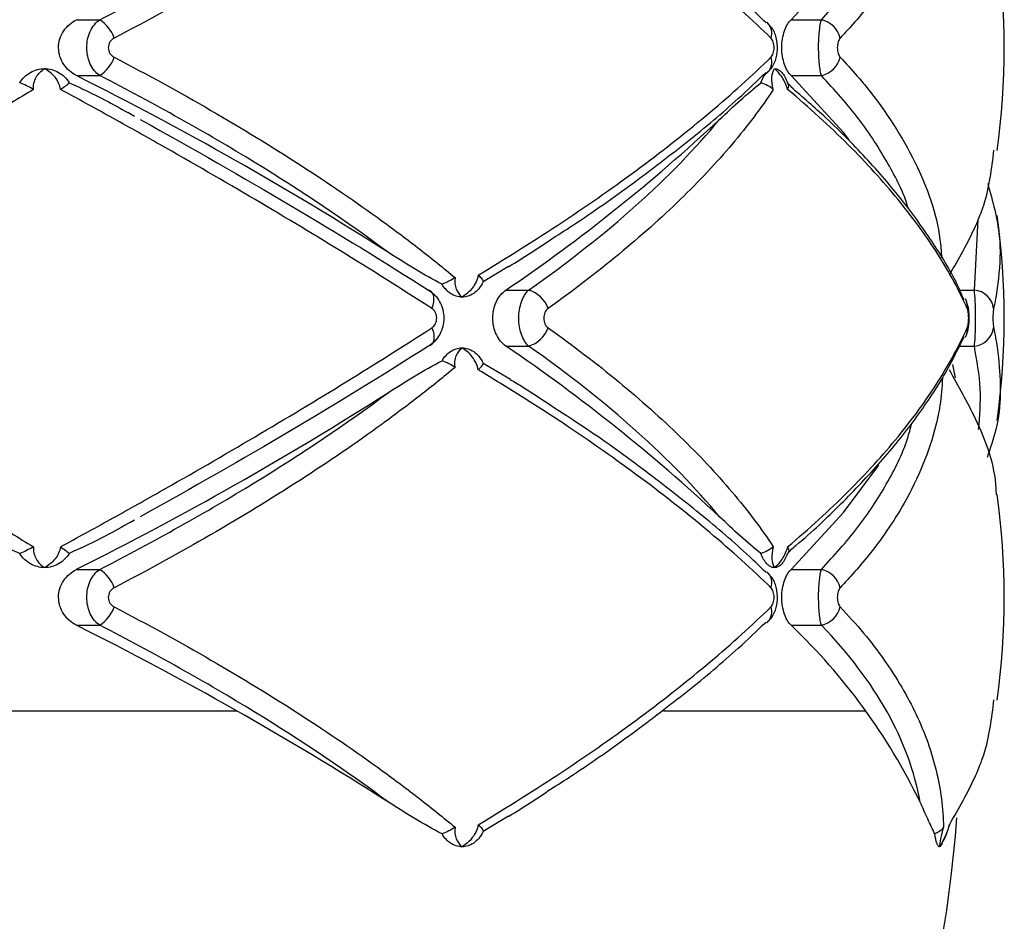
# Paper-space layout '_Posterior' of a CAD drawing. Header units: millimetres. Extents: x -145 to 255, y -320 to 324.
# Tile 6 of 17: x 76 to 123, y -167 to -124. Entities that reach past the tile are written whole.
import ezdxf

# ---------------------------------------------------------------- set-up
doc = ezdxf.new("R2010")
doc.units = ezdxf.units.MM

psp = doc.layouts.new('_Posterior')

# ---------------------------------------------------------------- linework, layer by layer
at = {"color": 7, "linetype": 'Continuous', "lineweight": 25}
for p, q in [((78.635, -124.368), (79.736, -124.368)), ((112.451, -124.368), (113.889, -124.368)), ((111.302, -124.487), (111.35, -124.528)), ((78.635, -127.015), (79.736, -127.015)), ((111.301, -126.896), (111.35, -126.854)), ((112.451, -127.015), (113.889, -127.015)), ((112.275, -127.353), (112.454, -127.522)), ((81.378, -128.939), (81.067, -128.765)), ((99.072, -136.048), (97.873, -136.767)), ((98.955, -137.16), (100.031, -137.16)), ((98.955, -139.807), (100.031, -139.807)), ((97.873, -140.615), (99.179, -141.377)), ((120.227, -141.311), (120.105, -140.673)), ((81.187, -148.133), (81.375, -148.03)), ((112.427, -149.47), (112.275, -149.615)), ((78.635, -150.368), (79.736, -150.368)), ((112.451, -150.368), (113.889, -150.368)), ((78.635, -153.015), (79.736, -153.015)), ((111.301, -152.896), (111.35, -152.854)), ((112.451, -153.015), (113.889, -153.015)), ((99.072, -162.048), (97.873, -162.767))]:
    psp.add_line(p, q, dxfattribs=at)
at = {"color": 8, "linetype": 'Continuous', "lineweight": 25}
for p, q in [((121.123, -137.16), (121.302, -133.817)), ((120.437, -137.16), (121.123, -137.16)), ((120.408, -139.807), (121.123, -139.807)), ((67.068, -157.064), (86.221, -157.064)), ((106.413, -157.064), (115.984, -157.064))]:
    psp.add_line(p, q, dxfattribs=at)
at = {"color": 7, "linetype": 'Continuous', "lineweight": 25, "flags": 128}
for points in [[(112.451, -124.368), (114.93, -121.675), (116.605, -119.434)], [(115.203, -130.044), (114.93, -129.708), (112.451, -127.015)], [(95.454, -138.03), (95.508, -137.873), (95.541, -137.721), (95.552, -137.579), (95.541, -137.452), (95.509, -137.344), (95.456, -137.257), (95.384, -137.195), (95.295, -137.16)], [(95.454, -138.938), (95.508, -139.095), (95.541, -139.247), (95.552, -139.389), (95.541, -139.516), (95.509, -139.624), (95.456, -139.711), (95.384, -139.772), (95.295, -139.807)], [(112.451, -150.368), (114.93, -147.675), (116.605, -145.434)]]:
    psp.add_lwpolyline(points, dxfattribs=at)
at = {"color": 7, "linetype": 'Continuous', "lineweight": 25}
for centre, radius, start, end in [((87.54, -125.691), 35, 352.0048, 7.9792), ((78.744, -125.849), 1.783, 20.0799, 56.2004), ((113.62, -125.528), 1.191, 14.1191, 76.9463), ((78.744, -125.533), 1.783, 303.7996, 339.9201), ((113.62, -125.855), 1.191, 283.0537, 345.8809), ((5.011, -274.093), 164.476, 57.4956, 63.40854), ((51.74, -67.678), 84.006, 304.19702, 313.02524), ((87.54, -138.484), 35, 352.0446, 7.9842), ((99.661, -138.47), 1.362, 18.8883, 74.2005), ((121.041, -138.158), 1.001, 7.3826, 85.2833), ((120.027, -137.946), 0.767, 353.7109, 28.9067), ((99.661, -138.497), 1.362, 285.7995, 341.1117), ((120.023, -139.021), 0.77, 331.8899, 6.2156), ((121.041, -138.809), 1.001, 274.7167, 352.6174), ((51.74, -209.29), 84.006, 46.97476, 55.80298), ((5.011, -3.289), 164.476, 296.59146, 302.5044), ((87.54, -151.691), 35, 352.0048, 7.9792), ((78.744, -151.849), 1.783, 20.0799, 56.2004), ((110.86, -151.001), 0.678, 339.6598, 49.3409), ((113.62, -151.528), 1.191, 14.1191, 76.9463), ((78.744, -151.533), 1.783, 303.7996, 339.9201), ((113.62, -151.855), 1.191, 283.0537, 345.8809), ((5.011, -300.093), 164.476, 57.4956, 63.40854), ((92.561, -173.934), 28.866, 25.7759, 46.4449), ((54.582, -157.064), 65.909, 307.31262, 355.60064)]:
    psp.add_arc(centre, radius, start, end, dxfattribs=at)
at = {"color": 8, "linetype": 'Continuous', "lineweight": 25}
for centre, start, end in [((110.847, -125.001), 339.9932, 43.1994), ((110.847, -126.382), 316.8222, 20.0056), ((110.847, -152.382), 316.8222, 20.0056)]:
    psp.add_arc(centre, 0.691, start, end, dxfattribs=at)
at = {"color": 7, "linetype": 'Continuous', "lineweight": 25}
for points, knots in [([(96.546, -114.818), (96.012, -115.262), (95.458, -115.708), (94.308, -116.601), (93.712, -117.049), (91.873, -118.387), (90.582, -119.27), (87.873, -121.018), (86.453, -121.884), (83.513, -123.583), (81.988, -124.42), (80.419, -125.237)], [0, 0, 0, 0, 0.125, 0.125, 0.25, 0.25, 0.5, 0.5, 0.75, 0.75, 1, 1, 1, 1]), ([(111.496, -125.237), (110.604, -124.37), (109.638, -123.497), (107.579, -121.761), (106.485, -120.896), (104.168, -119.174), (102.946, -118.316), (101.015, -117.033), (100.357, -116.608), (99.019, -115.767), (98.338, -115.35), (97.647, -114.936)], [0, 0, 0, 0, 0.25, 0.25, 0.5, 0.5, 0.75, 0.75, 0.875, 0.875, 1, 1, 1, 1]), ([(79.736, -124.368), (82.328, -123.036), (84.762, -121.673), (89.318, -118.885), (91.44, -117.46), (93.394, -116.001)], [0, 0, 0, 0, 0.5, 0.5, 1, 1, 1, 1]), ([(111.265, -124.523), (111.005, -124.268), (110.061, -123.341), (108.167, -121.734), (105.591, -119.717), (103.227, -118.012), (101.654, -116.995), (101.096, -116.634)], [0, 0, 0, 0, 0.096526, 0.351121, 0.605851, 0.860236, 1, 1, 1, 1]), ([(78.635, -127.015), (78.515, -126.955), (78.403, -126.88), (78.199, -126.703), (78.107, -126.599), (77.955, -126.371), (77.893, -126.243), (77.809, -125.976), (77.787, -125.836), (77.786, -125.411), (77.874, -125.133), (78.183, -124.669), (78.394, -124.489), (78.635, -124.368)], [0, 0, 0, 0, 0.125, 0.125, 0.25, 0.25, 0.375, 0.375, 0.5, 0.5, 0.75, 0.75, 1, 1, 1, 1]), ([(79.736, -127.015), (79.644, -126.951), (79.56, -126.873), (79.408, -126.688), (79.342, -126.581), (79.235, -126.352), (79.192, -126.225), (79.136, -125.965), (79.121, -125.829), (79.121, -125.421), (79.178, -125.152), (79.395, -124.686), (79.551, -124.495), (79.736, -124.368)], [0, 0, 0, 0, 0.125, 0.125, 0.25, 0.25, 0.375, 0.375, 0.5, 0.5, 0.75, 0.75, 1, 1, 1, 1]), ([(112.451, -127.015), (112.389, -126.955), (112.332, -126.88), (112.226, -126.703), (112.178, -126.599), (112.099, -126.371), (112.066, -126.243), (112.023, -125.976), (112.011, -125.836), (112.011, -125.411), (112.057, -125.133), (112.217, -124.669), (112.327, -124.489), (112.451, -124.368)], [0, 0, 0, 0, 0.125, 0.125, 0.25, 0.25, 0.375, 0.375, 0.5, 0.5, 0.75, 0.75, 1, 1, 1, 1]), ([(113.889, -127.015), (113.868, -126.951), (113.85, -126.873), (113.816, -126.688), (113.801, -126.581), (113.778, -126.352), (113.768, -126.225), (113.756, -125.965), (113.753, -125.829), (113.752, -125.421), (113.765, -125.152), (113.813, -124.686), (113.848, -124.495), (113.889, -124.368)], [0, 0, 0, 0, 0.125, 0.125, 0.25, 0.25, 0.375, 0.375, 0.5, 0.5, 0.75, 0.75, 1, 1, 1, 1]), ([(111.342, -126.845), (111.403, -126.786), (111.564, -126.631), (111.731, -126.273), (111.832, -125.774), (111.772, -125.224), (111.6, -124.784), (111.403, -124.603), (111.337, -124.542)], [0, 0, 0, 0, 0.100735, 0.263816, 0.459657, 0.684522, 0.893784, 1, 1, 1, 1]), ([(80.419, -125.237), (80.338, -125.279), (80.268, -125.342), (80.168, -125.502), (80.14, -125.596), (80.14, -125.788), (80.169, -125.884), (80.268, -126.041), (80.338, -126.104), (80.419, -126.145)], [0, 0, 0, 0, 0.25, 0.25, 0.5, 0.5, 0.75, 0.75, 1, 1, 1, 1]), ([(111.496, -126.145), (111.541, -126.101), (111.579, -126.035), (111.632, -125.876), (111.646, -125.784), (111.646, -125.599), (111.631, -125.506), (111.579, -125.348), (111.541, -125.281), (111.496, -125.237)], [0, 0, 0, 0, 0.25, 0.25, 0.5, 0.5, 0.75, 0.75, 1, 1, 1, 1]), ([(114.774, -125.237), (114.734, -125.279), (114.7, -125.342), (114.65, -125.502), (114.636, -125.596), (114.636, -125.788), (114.651, -125.884), (114.7, -126.041), (114.734, -126.104), (114.774, -126.145)], [0, 0, 0, 0, 0.25, 0.25, 0.5, 0.5, 0.75, 0.75, 1, 1, 1, 1]), ([(80.419, -126.145), (81.994, -126.966), (83.526, -127.807), (86.465, -129.506), (87.875, -130.366), (90.572, -132.107), (91.861, -132.987), (93.699, -134.325), (94.298, -134.774), (95.454, -135.671), (96.01, -136.119), (96.546, -136.565)], [0, 0, 0, 0, 0.25, 0.25, 0.5, 0.5, 0.75, 0.75, 0.875, 0.875, 1, 1, 1, 1]), ([(97.647, -136.446), (99.027, -135.622), (100.363, -134.781), (102.935, -133.075), (104.162, -132.214), (106.483, -130.487), (107.582, -129.619), (109.644, -127.88), (110.607, -127.011), (111.496, -126.145)], [0, 0, 0, 0, 0.25, 0.25, 0.5, 0.5, 0.75, 0.75, 1, 1, 1, 1]), ([(76.459, -126.86), (76.562, -126.802), (76.67, -126.758), (76.893, -126.699), (77.009, -126.684), (77.124, -126.684)], [0, 0, 0, 0, 0.5, 0.5, 1, 1, 1, 1]), ([(76.598, -127.666), (76.583, -127.46), (76.631, -127.261), (76.818, -126.922), (76.958, -126.783), (77.124, -126.684)], [0, 0, 0, 0, 0.5, 0.5, 1, 1, 1, 1]), ([(77.877, -127.666), (77.846, -127.46), (77.753, -127.261), (77.487, -126.922), (77.314, -126.783), (77.124, -126.684)], [0, 0, 0, 0, 0.5, 0.5, 1, 1, 1, 1]), ([(77.124, -126.684), (77.238, -126.684), (77.354, -126.699), (77.577, -126.758), (77.684, -126.802), (77.786, -126.86)], [0, 0, 0, 0, 0.5, 0.5, 1, 1, 1, 1]), ([(111.608, -127.666), (111.554, -127.46), (111.535, -127.261), (111.555, -126.922), (111.596, -126.783), (111.661, -126.684)], [0, 0, 0, 0, 0.5, 0.5, 1, 1, 1, 1]), ([(112.288, -127.666), (112.226, -127.46), (112.131, -127.261), (111.911, -126.922), (111.786, -126.783), (111.661, -126.684)], [0, 0, 0, 0, 0.5, 0.5, 1, 1, 1, 1]), ([(111.661, -126.684), (111.722, -126.684), (111.783, -126.699), (111.901, -126.758), (111.957, -126.802), (112.01, -126.86)], [0, 0, 0, 0, 0.5, 0.5, 1, 1, 1, 1]), ([(75.946, -127.353), (76.012, -127.249), (76.087, -127.156), (76.259, -126.991), (76.356, -126.919), (76.459, -126.86)], [0, 0, 0, 0, 0.5, 0.5, 1, 1, 1, 1]), ([(77.786, -126.86), (77.889, -126.919), (77.982, -126.99), (78.153, -127.155), (78.229, -127.249), (78.293, -127.353)], [0, 0, 0, 0, 0.5, 0.5, 1, 1, 1, 1]), ([(93.394, -135.382), (91.44, -133.923), (89.318, -132.498), (84.762, -129.709), (82.328, -128.346), (79.736, -127.015)], [0, 0, 0, 0, 0.5, 0.5, 1, 1, 1, 1]), ([(101.062, -134.773), (101.412, -134.55), (102.779, -133.679), (104.964, -132.126), (107.587, -130.123), (109.7, -128.361), (110.833, -127.273), (111.265, -126.859)], [0, 0, 0, 0, 0.086369, 0.337516, 0.590131, 0.84386, 1, 1, 1, 1]), ([(111.026, -127.353), (111.062, -127.249), (111.103, -127.156), (111.196, -126.991), (111.249, -126.919), (111.304, -126.86)], [0, 0, 0, 0, 0.5, 0.5, 1, 1, 1, 1]), ([(112.01, -126.86), (112.064, -126.919), (112.113, -126.99), (112.202, -127.155), (112.241, -127.249), (112.275, -127.353)], [0, 0, 0, 0, 0.5, 0.5, 1, 1, 1, 1]), ([(76.598, -127.666), (75.9, -128.093), (75.19, -128.523), (73.747, -129.388), (73.012, -129.824), (70.781, -131.132), (69.262, -132.003), (66.172, -133.741), (64.596, -134.609), (61.407, -136.331), (59.793, -137.186), (58.168, -138.03)], [0, 0, 0, 0, 0.125, 0.125, 0.25, 0.25, 0.5, 0.5, 0.75, 0.75, 1, 1, 1, 1]), ([(95.454, -138.03), (94.143, -137.183), (92.781, -136.324), (89.988, -134.604), (88.556, -133.741), (85.618, -132.009), (84.113, -131.14), (81.8, -129.831), (81.019, -129.394), (79.453, -128.526), (78.667, -128.095), (77.877, -127.666)], [0, 0, 0, 0, 0.25, 0.25, 0.5, 0.5, 0.75, 0.75, 0.875, 0.875, 1, 1, 1, 1]), ([(78.293, -127.353), (78.865, -127.615), (79.812, -128.051), (80.711, -128.562), (81.067, -128.765)], [0, 0, 0, 0, 0.603028, 1, 1, 1, 1]), ([(111.608, -127.666), (111.326, -128.093), (111.022, -128.523), (110.371, -129.388), (110.023, -129.824), (108.918, -131.132), (108.1, -132.003), (106.312, -133.741), (105.338, -134.609), (103.249, -136.331), (102.132, -137.186), (100.949, -138.03)], [0, 0, 0, 0, 0.125, 0.125, 0.25, 0.25, 0.5, 0.5, 0.75, 0.75, 1, 1, 1, 1]), ([(109.059, -129.091), (109.394, -128.775), (109.724, -128.468), (110.38, -127.883), (110.703, -127.604), (111.026, -127.353)], [0, 0, 0, 0, 0.5, 0.5, 1, 1, 1, 1]), ([(120.789, -138.03), (120.41, -137.183), (119.944, -136.324), (118.85, -134.604), (118.222, -133.741), (116.803, -132.009), (116.012, -131.14), (114.7, -129.831), (114.242, -129.394), (113.291, -128.526), (112.798, -128.095), (112.288, -127.666)], [0, 0, 0, 0, 0.25, 0.25, 0.5, 0.5, 0.75, 0.75, 0.875, 0.875, 1, 1, 1, 1]), ([(120.63, -137.615), (120.562, -137.45), (120.218, -136.617), (119.302, -135.096), (117.878, -133.063), (116.137, -131.029), (114.337, -129.186), (113, -128.034), (112.436, -127.547)], [0, 0, 0, 0, 0.049704, 0.250166, 0.451715, 0.653067, 0.853433, 1, 1, 1, 1]), ([(81.655, -129.091), (84.125, -130.457), (86.494, -131.813), (91.039, -134.502), (93.216, -135.837), (95.295, -137.16)], [0, 0, 0, 0, 0.5, 0.5, 1, 1, 1, 1]), ([(100.031, -137.16), (101.913, -135.837), (103.605, -134.502), (106.616, -131.813), (107.936, -130.457), (109.059, -129.091)], [0, 0, 0, 0, 0.5, 0.5, 1, 1, 1, 1]), ([(119.944, -136.446), (120.385, -135.679), (121.013, -134.585), (121.804, -132.618), (121.946, -131.413), (122.048, -130.547)], [0, 0, 0, 0, 0.397397, 0.566893, 1, 1, 1, 1]), ([(121.756, -132.122), (121.988, -132.954), (122.408, -134.459), (122.317, -136.256), (122.168, -137.391), (122.069, -137.864), (122.034, -138.03)], [0, 0, 0, 0, 0.416929, 0.754859, 0.914112, 1, 1, 1, 1]), ([(99.073, -136.05), (99.081, -136.045), (99.784, -135.628), (100.426, -135.198), (101.062, -134.773)], [0, 0, 0, 0, 0.010393, 1, 1, 1, 1]), ([(95.931, -136.877), (95.505, -136.659), (95.083, -136.419), (94.239, -135.916), (93.817, -135.652), (93.394, -135.382)], [0, 0, 0, 0, 0.5, 0.5, 1, 1, 1, 1]), ([(97.647, -136.446), (97.604, -136.665), (97.501, -136.88), (97.23, -137.24), (97.061, -137.388), (96.883, -137.491)], [0, 0, 0, 0, 0.5, 0.5, 1, 1, 1, 1]), ([(97.647, -136.446), (97.719, -136.509), (97.776, -136.572), (97.854, -136.684), (97.873, -136.732), (97.873, -136.767)], [0, 0, 0, 0, 0.5, 0.5, 1, 1, 1, 1]), ([(96.546, -136.565), (96.522, -136.763), (96.547, -136.95), (96.667, -137.267), (96.763, -137.397), (96.883, -137.491)], [0, 0, 0, 0, 0.5, 0.5, 1, 1, 1, 1]), ([(97.873, -136.767), (97.814, -136.895), (97.744, -137.004), (97.592, -137.186), (97.511, -137.258), (97.43, -137.315)], [0, 0, 0, 0, 0.5, 0.5, 1, 1, 1, 1]), ([(95.295, -137.16), (95.404, -137.224), (95.502, -137.303), (95.68, -137.489), (95.757, -137.595), (95.883, -137.826), (95.932, -137.952), (95.998, -138.212), (96.015, -138.347), (96.015, -138.753), (95.948, -139.022), (95.695, -139.487), (95.513, -139.679), (95.295, -139.807)], [0, 0, 0, 0, 0.125, 0.125, 0.25, 0.25, 0.375, 0.375, 0.5, 0.5, 0.75, 0.75, 1, 1, 1, 1]), ([(96.883, -137.491), (96.788, -137.491), (96.692, -137.476), (96.506, -137.417), (96.416, -137.373), (96.33, -137.315)], [0, 0, 0, 0, 0.5, 0.5, 1, 1, 1, 1]), ([(97.43, -137.315), (97.345, -137.373), (97.257, -137.417), (97.074, -137.476), (96.978, -137.491), (96.883, -137.491)], [0, 0, 0, 0, 0.5, 0.5, 1, 1, 1, 1]), ([(98.955, -139.807), (98.864, -139.745), (98.78, -139.668), (98.628, -139.485), (98.561, -139.379), (98.451, -139.149), (98.407, -139.022), (98.349, -138.76), (98.334, -138.622), (98.334, -138.21), (98.394, -137.939), (98.615, -137.474), (98.772, -137.286), (98.955, -137.16)], [0, 0, 0, 0, 0.125, 0.125, 0.25, 0.25, 0.375, 0.375, 0.5, 0.5, 0.75, 0.75, 1, 1, 1, 1]), ([(100.031, -139.807), (99.961, -139.743), (99.897, -139.665), (99.783, -139.479), (99.732, -139.372), (99.651, -139.142), (99.619, -139.015), (99.577, -138.756), (99.566, -138.62), (99.566, -138.214), (99.61, -137.945), (99.773, -137.481), (99.891, -137.288), (100.031, -137.16)], [0, 0, 0, 0, 0.125, 0.125, 0.25, 0.25, 0.375, 0.375, 0.5, 0.5, 0.75, 0.75, 1, 1, 1, 1]), ([(121.123, -139.807), (121.132, -139.743), (121.141, -139.665), (121.156, -139.479), (121.162, -139.372), (121.173, -139.142), (121.177, -139.015), (121.182, -138.756), (121.184, -138.62), (121.184, -138.214), (121.178, -137.945), (121.157, -137.481), (121.141, -137.288), (121.123, -137.16)], [0, 0, 0, 0, 0.125, 0.125, 0.25, 0.25, 0.375, 0.375, 0.5, 0.5, 0.75, 0.75, 1, 1, 1, 1]), ([(120.75, -139.263), (120.77, -139.212), (120.84, -139.032), (120.879, -138.714), (120.879, -138.283), (120.848, -137.962), (120.776, -137.786), (120.753, -137.73)], [0, 0, 0, 0, 0.109368, 0.382812, 0.621884, 0.880058, 1, 1, 1, 1]), ([(95.454, -138.938), (95.522, -138.895), (95.579, -138.829), (95.658, -138.67), (95.68, -138.577), (95.68, -138.39), (95.658, -138.296), (95.579, -138.138), (95.522, -138.073), (95.454, -138.03)], [0, 0, 0, 0, 0.25, 0.25, 0.5, 0.5, 0.75, 0.75, 1, 1, 1, 1]), ([(100.949, -138.03), (100.888, -138.073), (100.836, -138.138), (100.765, -138.298), (100.746, -138.391), (100.746, -138.578), (100.765, -138.671), (100.837, -138.829), (100.888, -138.895), (100.949, -138.938)], [0, 0, 0, 0, 0.25, 0.25, 0.5, 0.5, 0.75, 0.75, 1, 1, 1, 1]), ([(120.789, -138.938), (120.808, -138.895), (120.825, -138.829), (120.848, -138.67), (120.854, -138.577), (120.854, -138.39), (120.848, -138.296), (120.825, -138.138), (120.808, -138.073), (120.789, -138.03)], [0, 0, 0, 0, 0.25, 0.25, 0.5, 0.5, 0.75, 0.75, 1, 1, 1, 1]), ([(122.034, -138.03), (122.024, -138.073), (122.016, -138.138), (122.005, -138.298), (122.002, -138.391), (122.002, -138.578), (122.005, -138.671), (122.016, -138.829), (122.024, -138.895), (122.034, -138.938)], [0, 0, 0, 0, 0.25, 0.25, 0.5, 0.5, 0.75, 0.75, 1, 1, 1, 1]), ([(58.168, -138.938), (59.798, -139.785), (61.419, -140.643), (64.604, -142.363), (66.171, -143.227), (69.252, -144.959), (70.767, -145.828), (72.999, -147.136), (73.738, -147.574), (75.186, -148.442), (75.898, -148.873), (76.598, -149.302)], [0, 0, 0, 0, 0.25, 0.25, 0.5, 0.5, 0.75, 0.75, 0.875, 0.875, 1, 1, 1, 1]), ([(77.877, -149.302), (78.664, -148.874), (79.448, -148.444), (81.009, -147.579), (81.787, -147.144), (84.099, -145.836), (85.609, -144.964), (88.555, -143.227), (89.996, -142.359), (92.791, -140.637), (94.147, -139.782), (95.454, -138.938)], [0, 0, 0, 0, 0.125, 0.125, 0.25, 0.25, 0.5, 0.5, 0.75, 0.75, 1, 1, 1, 1]), ([(100.949, -138.938), (102.135, -139.785), (103.257, -140.643), (105.344, -142.363), (106.311, -143.227), (108.095, -144.959), (108.911, -145.828), (110.018, -147.136), (110.367, -147.574), (111.021, -148.442), (111.325, -148.873), (111.608, -149.302)], [0, 0, 0, 0, 0.25, 0.25, 0.5, 0.5, 0.75, 0.75, 0.875, 0.875, 1, 1, 1, 1]), ([(112.288, -149.302), (112.797, -148.874), (113.288, -148.444), (114.236, -147.579), (114.693, -147.144), (116.004, -145.836), (116.798, -144.964), (118.222, -143.227), (118.853, -142.359), (119.948, -140.637), (120.411, -139.782), (120.789, -138.938)], [0, 0, 0, 0, 0.125, 0.125, 0.25, 0.25, 0.5, 0.5, 0.75, 0.75, 1, 1, 1, 1]), ([(122.034, -138.938), (122.096, -139.246), (122.191, -139.719), (122.375, -141.314), (122.427, -143.055), (121.875, -144.637), (121.721, -145.077)], [0, 0, 0, 0, 0.153284, 0.235954, 0.787687, 1, 1, 1, 1]), ([(112.415, -149.45), (112.503, -149.379), (113.387, -148.662), (114.838, -147.269), (116.744, -145.275), (118.36, -143.255), (119.699, -141.274), (120.339, -139.975), (120.647, -139.351)], [0, 0, 0, 0, 0.021624, 0.216757, 0.41398, 0.613125, 0.813848, 1, 1, 1, 1]), ([(95.295, -139.807), (93.216, -141.131), (91.039, -142.465), (86.494, -145.155), (84.125, -146.51), (81.655, -147.877)], [0, 0, 0, 0, 0.5, 0.5, 1, 1, 1, 1]), ([(96.33, -140.068), (96.416, -140.01), (96.506, -139.966), (96.691, -139.907), (96.788, -139.891), (96.883, -139.891)], [0, 0, 0, 0, 0.5, 0.5, 1, 1, 1, 1]), ([(96.546, -140.818), (96.522, -140.62), (96.547, -140.433), (96.667, -140.115), (96.763, -139.985), (96.883, -139.891)], [0, 0, 0, 0, 0.5, 0.5, 1, 1, 1, 1]), ([(97.647, -140.936), (97.604, -140.717), (97.501, -140.503), (97.23, -140.142), (97.061, -139.994), (96.883, -139.891)], [0, 0, 0, 0, 0.5, 0.5, 1, 1, 1, 1]), ([(96.883, -139.891), (96.977, -139.891), (97.073, -139.906), (97.257, -139.966), (97.345, -140.01), (97.43, -140.068)], [0, 0, 0, 0, 0.5, 0.5, 1, 1, 1, 1]), ([(97.43, -140.068), (97.511, -140.124), (97.592, -140.196), (97.744, -140.379), (97.814, -140.488), (97.873, -140.615)], [0, 0, 0, 0, 0.5, 0.5, 1, 1, 1, 1]), ([(109.059, -147.877), (107.936, -146.51), (106.616, -145.155), (103.605, -142.465), (101.913, -141.131), (100.031, -139.807)], [0, 0, 0, 0, 0.5, 0.5, 1, 1, 1, 1]), ([(93.394, -142.001), (93.817, -141.73), (94.238, -141.467), (95.083, -140.964), (95.505, -140.724), (95.931, -140.506)], [0, 0, 0, 0, 0.5, 0.5, 1, 1, 1, 1]), ([(96.546, -140.818), (96.012, -141.262), (95.458, -141.708), (94.308, -142.601), (93.712, -143.049), (91.873, -144.387), (90.582, -145.27), (87.873, -147.018), (86.453, -147.884), (83.513, -149.583), (81.988, -150.42), (80.419, -151.237)], [0, 0, 0, 0, 0.125, 0.125, 0.25, 0.25, 0.5, 0.5, 0.75, 0.75, 1, 1, 1, 1]), ([(111.496, -151.237), (110.604, -150.37), (109.638, -149.497), (107.579, -147.761), (106.485, -146.896), (104.168, -145.174), (102.946, -144.316), (101.015, -143.033), (100.357, -142.608), (99.019, -141.767), (98.338, -141.35), (97.647, -140.936)], [0, 0, 0, 0, 0.25, 0.25, 0.5, 0.5, 0.75, 0.75, 0.875, 0.875, 1, 1, 1, 1]), ([(122.166, -146.838), (122.164, -146.738), (122.135, -145.531), (121.406, -143.541), (120.375, -141.704), (119.944, -140.936)], [0, 0, 0, 0, 0.049782, 0.603098, 1, 1, 1, 1]), ([(101.096, -142.634), (100.656, -142.338), (100.039, -141.922), (99.36, -141.517), (99.164, -141.4)], [0, 0, 0, 0, 0.711889, 1, 1, 1, 1]), ([(79.736, -150.368), (82.328, -149.036), (84.762, -147.673), (89.318, -144.885), (91.44, -143.46), (93.394, -142.001)], [0, 0, 0, 0, 0.5, 0.5, 1, 1, 1, 1]), ([(111.265, -150.523), (111.005, -150.268), (110.061, -149.341), (108.167, -147.734), (105.591, -145.717), (103.227, -144.012), (101.654, -142.995), (101.096, -142.634)], [0, 0, 0, 0, 0.096526, 0.351121, 0.605851, 0.860236, 1, 1, 1, 1]), ([(75.946, -149.615), (75.355, -149.363), (74.773, -149.085), (73.615, -148.5), (73.04, -148.193), (72.468, -147.877)], [0, 0, 0, 0, 0.5, 0.5, 1, 1, 1, 1]), ([(81.189, -148.135), (80.802, -148.356), (79.864, -148.891), (78.875, -149.347), (78.293, -149.615)], [0, 0, 0, 0, 0.4123285, 1, 1, 1, 1]), ([(111.026, -149.615), (110.703, -149.363), (110.38, -149.085), (109.724, -148.5), (109.394, -148.193), (109.059, -147.877)], [0, 0, 0, 0, 0.5, 0.5, 1, 1, 1, 1]), ([(76.598, -149.302), (76.583, -149.508), (76.631, -149.707), (76.818, -150.045), (76.958, -150.185), (77.124, -150.284)], [0, 0, 0, 0, 0.5, 0.5, 1, 1, 1, 1]), ([(77.877, -149.302), (77.846, -149.508), (77.753, -149.707), (77.487, -150.045), (77.314, -150.185), (77.124, -150.284)], [0, 0, 0, 0, 0.5, 0.5, 1, 1, 1, 1]), ([(111.608, -149.302), (111.554, -149.508), (111.535, -149.707), (111.555, -150.045), (111.596, -150.185), (111.661, -150.284)], [0, 0, 0, 0, 0.5, 0.5, 1, 1, 1, 1]), ([(112.288, -149.302), (112.226, -149.508), (112.131, -149.707), (111.911, -150.045), (111.786, -150.185), (111.661, -150.284)], [0, 0, 0, 0, 0.5, 0.5, 1, 1, 1, 1]), ([(76.459, -150.107), (76.356, -150.049), (76.261, -149.978), (76.089, -149.813), (76.012, -149.718), (75.946, -149.615)], [0, 0, 0, 0, 0.5, 0.5, 1, 1, 1, 1]), ([(78.293, -149.615), (78.229, -149.718), (78.154, -149.811), (77.984, -149.977), (77.889, -150.049), (77.786, -150.107)], [0, 0, 0, 0, 0.5, 0.5, 1, 1, 1, 1]), ([(111.304, -150.107), (111.249, -150.049), (111.197, -149.978), (111.104, -149.813), (111.062, -149.718), (111.026, -149.615)], [0, 0, 0, 0, 0.5, 0.5, 1, 1, 1, 1]), ([(112.275, -149.615), (112.241, -149.718), (112.203, -149.811), (112.114, -149.977), (112.064, -150.049), (112.01, -150.107)], [0, 0, 0, 0, 0.5, 0.5, 1, 1, 1, 1]), ([(77.124, -150.284), (77.009, -150.284), (76.894, -150.269), (76.67, -150.209), (76.562, -150.166), (76.459, -150.107)], [0, 0, 0, 0, 0.5, 0.5, 1, 1, 1, 1]), ([(77.786, -150.107), (77.684, -150.166), (77.577, -150.209), (77.355, -150.269), (77.238, -150.284), (77.124, -150.284)], [0, 0, 0, 0, 0.5, 0.5, 1, 1, 1, 1]), ([(78.635, -153.015), (78.515, -152.955), (78.403, -152.88), (78.199, -152.703), (78.107, -152.599), (77.955, -152.371), (77.893, -152.243), (77.809, -151.976), (77.787, -151.836), (77.786, -151.411), (77.874, -151.133), (78.183, -150.669), (78.394, -150.489), (78.635, -150.368)], [0, 0, 0, 0, 0.125, 0.125, 0.25, 0.25, 0.375, 0.375, 0.5, 0.5, 0.75, 0.75, 1, 1, 1, 1]), ([(79.736, -153.015), (79.644, -152.951), (79.56, -152.873), (79.408, -152.688), (79.342, -152.581), (79.235, -152.352), (79.192, -152.225), (79.136, -151.965), (79.121, -151.829), (79.121, -151.421), (79.178, -151.152), (79.395, -150.686), (79.551, -150.495), (79.736, -150.368)], [0, 0, 0, 0, 0.125, 0.125, 0.25, 0.25, 0.375, 0.375, 0.5, 0.5, 0.75, 0.75, 1, 1, 1, 1]), ([(111.661, -150.284), (111.6, -150.284), (111.538, -150.269), (111.418, -150.209), (111.36, -150.166), (111.304, -150.107)], [0, 0, 0, 0, 0.5, 0.5, 1, 1, 1, 1]), ([(112.01, -150.107), (111.957, -150.166), (111.901, -150.209), (111.783, -150.269), (111.722, -150.284), (111.661, -150.284)], [0, 0, 0, 0, 0.5, 0.5, 1, 1, 1, 1]), ([(112.451, -153.015), (112.389, -152.955), (112.332, -152.88), (112.226, -152.703), (112.178, -152.599), (112.099, -152.371), (112.066, -152.243), (112.023, -151.976), (112.011, -151.836), (112.011, -151.411), (112.057, -151.133), (112.217, -150.669), (112.327, -150.489), (112.451, -150.368)], [0, 0, 0, 0, 0.125, 0.125, 0.25, 0.25, 0.375, 0.375, 0.5, 0.5, 0.75, 0.75, 1, 1, 1, 1]), ([(113.889, -153.015), (113.868, -152.951), (113.85, -152.873), (113.816, -152.688), (113.801, -152.581), (113.778, -152.352), (113.768, -152.225), (113.756, -151.965), (113.753, -151.829), (113.752, -151.421), (113.765, -151.152), (113.813, -150.686), (113.848, -150.495), (113.889, -150.368)], [0, 0, 0, 0, 0.125, 0.125, 0.25, 0.25, 0.375, 0.375, 0.5, 0.5, 0.75, 0.75, 1, 1, 1, 1]), ([(111.342, -152.845), (111.403, -152.786), (111.564, -152.631), (111.731, -152.273), (111.832, -151.774), (111.772, -151.224), (111.6, -150.784), (111.403, -150.603), (111.337, -150.542)], [0, 0, 0, 0, 0.100735, 0.263816, 0.459657, 0.684522, 0.893784, 1, 1, 1, 1]), ([(80.419, -151.237), (80.338, -151.279), (80.268, -151.342), (80.168, -151.502), (80.14, -151.596), (80.14, -151.788), (80.169, -151.884), (80.268, -152.041), (80.338, -152.104), (80.419, -152.145)], [0, 0, 0, 0, 0.25, 0.25, 0.5, 0.5, 0.75, 0.75, 1, 1, 1, 1]), ([(111.496, -152.145), (111.541, -152.101), (111.579, -152.035), (111.632, -151.876), (111.646, -151.784), (111.646, -151.599), (111.631, -151.506), (111.579, -151.348), (111.541, -151.281), (111.496, -151.237)], [0, 0, 0, 0, 0.25, 0.25, 0.5, 0.5, 0.75, 0.75, 1, 1, 1, 1]), ([(114.774, -151.237), (114.734, -151.279), (114.7, -151.342), (114.65, -151.502), (114.636, -151.596), (114.636, -151.788), (114.651, -151.884), (114.7, -152.041), (114.734, -152.104), (114.774, -152.145)], [0, 0, 0, 0, 0.25, 0.25, 0.5, 0.5, 0.75, 0.75, 1, 1, 1, 1]), ([(80.419, -152.145), (81.994, -152.966), (83.526, -153.807), (86.465, -155.506), (87.875, -156.366), (90.572, -158.107), (91.861, -158.987), (93.699, -160.325), (94.298, -160.774), (95.454, -161.671), (96.01, -162.119), (96.546, -162.565)], [0, 0, 0, 0, 0.25, 0.25, 0.5, 0.5, 0.75, 0.75, 0.875, 0.875, 1, 1, 1, 1]), ([(97.647, -162.446), (99.027, -161.622), (100.363, -160.781), (102.935, -159.075), (104.162, -158.214), (106.483, -156.487), (107.582, -155.619), (109.644, -153.88), (110.607, -153.011), (111.496, -152.145)], [0, 0, 0, 0, 0.25, 0.25, 0.5, 0.5, 0.75, 0.75, 1, 1, 1, 1]), ([(114.774, -152.145), (115.557, -152.966), (116.254, -153.807), (117.454, -155.506), (117.959, -156.366), (118.78, -158.107), (119.095, -158.987), (119.421, -160.325), (119.505, -160.774), (119.621, -161.671), (119.654, -162.119), (119.661, -162.565)], [0, 0, 0, 0, 0.25, 0.25, 0.5, 0.5, 0.75, 0.75, 0.875, 0.875, 1, 1, 1, 1]), ([(93.394, -161.382), (91.44, -159.923), (89.318, -158.498), (84.762, -155.709), (82.328, -154.346), (79.736, -153.015)], [0, 0, 0, 0, 0.5, 0.5, 1, 1, 1, 1]), ([(101.062, -160.773), (101.412, -160.55), (102.779, -159.679), (104.964, -158.126), (107.587, -156.123), (109.7, -154.361), (110.833, -153.273), (111.265, -152.859)], [0, 0, 0, 0, 0.086369, 0.337516, 0.590131, 0.84386, 1, 1, 1, 1]), ([(118.555, -161.382), (118.299, -159.923), (117.771, -158.498), (116.21, -155.709), (115.177, -154.346), (113.889, -153.015)], [0, 0, 0, 0, 0.5, 0.5, 1, 1, 1, 1]), ([(119.944, -162.446), (120.385, -161.679), (121.013, -160.585), (121.804, -158.618), (121.946, -157.413), (122.048, -156.547)], [0, 0, 0, 0, 0.397397, 0.566893, 1, 1, 1, 1]), ([(99.073, -162.05), (99.081, -162.045), (99.784, -161.628), (100.426, -161.198), (101.062, -160.773)], [0, 0, 0, 0, 0.010393, 1, 1, 1, 1]), ([(95.931, -162.877), (95.505, -162.659), (95.083, -162.419), (94.239, -161.916), (93.817, -161.652), (93.394, -161.382)], [0, 0, 0, 0, 0.5, 0.5, 1, 1, 1, 1]), ([(119.248, -162.877), (119.142, -162.659), (119.032, -162.419), (118.801, -161.916), (118.68, -161.652), (118.555, -161.382)], [0, 0, 0, 0, 0.5, 0.5, 1, 1, 1, 1]), ([(96.546, -162.565), (96.522, -162.763), (96.547, -162.95), (96.667, -163.267), (96.763, -163.397), (96.883, -163.491)], [0, 0, 0, 0, 0.5, 0.5, 1, 1, 1, 1]), ([(97.647, -162.446), (97.604, -162.665), (97.501, -162.88), (97.23, -163.24), (97.061, -163.388), (96.883, -163.491)], [0, 0, 0, 0, 0.5, 0.5, 1, 1, 1, 1]), ([(97.647, -162.446), (97.719, -162.509), (97.776, -162.572), (97.854, -162.684), (97.873, -162.732), (97.873, -162.767)], [0, 0, 0, 0, 0.5, 0.5, 1, 1, 1, 1]), ([(119.944, -162.446), (119.875, -162.665), (119.792, -162.88), (119.628, -163.24), (119.546, -163.388), (119.475, -163.491)], [0, 0, 0, 0, 0.5, 0.5, 1, 1, 1, 1]), ([(119.661, -162.565), (119.601, -162.763), (119.555, -162.95), (119.492, -163.267), (119.476, -163.397), (119.475, -163.491)], [0, 0, 0, 0, 0.5, 0.5, 1, 1, 1, 1]), ([(119.638, -163.243), (119.652, -163.218), (119.74, -163.063), (119.854, -162.769), (119.932, -162.512), (119.956, -162.432)], [0, 0, 0, 0, 0.1146771, 0.7242572, 1, 1, 1, 1]), ([(97.873, -162.767), (97.814, -162.895), (97.744, -163.004), (97.592, -163.186), (97.511, -163.258), (97.43, -163.315)], [0, 0, 0, 0, 0.5, 0.5, 1, 1, 1, 1]), ([(96.883, -163.491), (96.788, -163.491), (96.692, -163.476), (96.506, -163.417), (96.416, -163.373), (96.33, -163.315)], [0, 0, 0, 0, 0.5, 0.5, 1, 1, 1, 1]), ([(97.43, -163.315), (97.345, -163.373), (97.257, -163.417), (97.074, -163.476), (96.978, -163.491), (96.883, -163.491)], [0, 0, 0, 0, 0.5, 0.5, 1, 1, 1, 1]), ([(119.475, -163.491), (119.453, -163.491), (119.431, -163.476), (119.387, -163.417), (119.366, -163.373), (119.345, -163.315)], [0, 0, 0, 0, 0.5, 0.5, 1, 1, 1, 1]), ([(119.596, -163.315), (119.578, -163.373), (119.559, -163.417), (119.518, -163.476), (119.496, -163.491), (119.475, -163.491)], [0, 0, 0, 0, 0.5, 0.5, 1, 1, 1, 1])]:
    psp.add_open_spline(points, degree=3, knots=knots, dxfattribs=at)
at = {"color": 8, "linetype": 'Continuous', "lineweight": 25}
for points, knots in [([(119.616, -115.303), (119.588, -115.744), (119.541, -116.497), (119.108, -118.49), (118.129, -120.92), (116.504, -123.27), (115.386, -124.585), (114.944, -125.056), (114.774, -125.237)], [0, 0, 0, 0, 0.128802, 0.21997, 0.585571, 0.849258, 0.941978, 1, 1, 1, 1]), ([(113.889, -124.368), (114.484, -123.714), (115.679, -122.401), (117.007, -120.332), (117.853, -118.676), (118.098, -117.7), (118.16, -117.451)], [0, 0, 0, 0, 0.295071, 0.592204, 0.896035, 1, 1, 1, 1]), ([(114.774, -126.145), (115.044, -126.436), (115.482, -126.907), (116.839, -128.532), (118.461, -131.087), (119.439, -133.818), (119.553, -135.342), (119.575, -135.633)], [0, 0, 0, 0, 0.096954, 0.157626, 0.534238, 0.910783, 1, 1, 1, 1]), ([(117.997, -133.305), (117.994, -133.292), (117.801, -132.569), (117.048, -131.146), (115.737, -129.047), (114.506, -127.694), (113.889, -127.015)], [0, 0, 0, 0, 0.005833, 0.331391, 0.664444, 1, 1, 1, 1]), ([(121.326, -143.749), (121.377, -143.106), (121.481, -141.778), (121.245, -140.478), (121.123, -139.807)], [0, 0, 0, 0, 0.483998, 1, 1, 1, 1]), ([(119.616, -141.303), (119.588, -141.744), (119.541, -142.497), (119.108, -144.49), (118.129, -146.92), (116.504, -149.27), (115.386, -150.585), (114.944, -151.056), (114.774, -151.237)], [0, 0, 0, 0, 0.128802, 0.21997, 0.585571, 0.849258, 0.941978, 1, 1, 1, 1]), ([(113.889, -150.368), (114.484, -149.714), (115.679, -148.401), (117.007, -146.332), (117.853, -144.676), (118.098, -143.7), (118.16, -143.451)], [0, 0, 0, 0, 0.295071, 0.592204, 0.896035, 1, 1, 1, 1])]:
    psp.add_open_spline(points, degree=3, knots=knots, dxfattribs=at)
at = {"color": 7, "linetype": 'Continuous', "lineweight": 25}
for points in [[(76.598, -127.666), (76.385, -127.543), (76.156, -127.424), (75.946, -127.353)], [(77.877, -127.666), (78.06, -127.543), (78.209, -127.424), (78.293, -127.353)], [(111.608, -127.666), (111.466, -127.543), (111.263, -127.424), (111.026, -127.353)], [(112.288, -127.666), (112.357, -127.543), (112.355, -127.424), (112.275, -127.353)], [(96.546, -136.565), (96.369, -136.688), (96.155, -136.804), (95.931, -136.877)], [(96.33, -137.315), (96.188, -137.219), (96.046, -137.076), (95.931, -136.877)], [(95.931, -140.506), (96.047, -140.306), (96.188, -140.164), (96.33, -140.068)], [(96.546, -140.818), (96.369, -140.695), (96.155, -140.579), (95.931, -140.506)], [(97.647, -140.936), (97.791, -140.811), (97.874, -140.686), (97.873, -140.615)], [(76.598, -149.302), (76.386, -149.425), (76.157, -149.544), (75.946, -149.615)], [(77.877, -149.302), (78.061, -149.425), (78.209, -149.544), (78.293, -149.615)], [(111.608, -149.302), (111.466, -149.425), (111.263, -149.544), (111.026, -149.615)], [(112.288, -149.302), (112.357, -149.425), (112.355, -149.544), (112.275, -149.615)], [(96.546, -162.565), (96.369, -162.688), (96.155, -162.804), (95.931, -162.877)], [(119.661, -162.565), (119.585, -162.688), (119.442, -162.804), (119.248, -162.877)], [(96.33, -163.315), (96.188, -163.219), (96.046, -163.076), (95.931, -162.877)], [(119.345, -163.315), (119.311, -163.219), (119.277, -163.076), (119.248, -162.877)]]:
    psp.add_open_spline(points, degree=3, dxfattribs=at)

doc.saveas('drawing.dxf')
